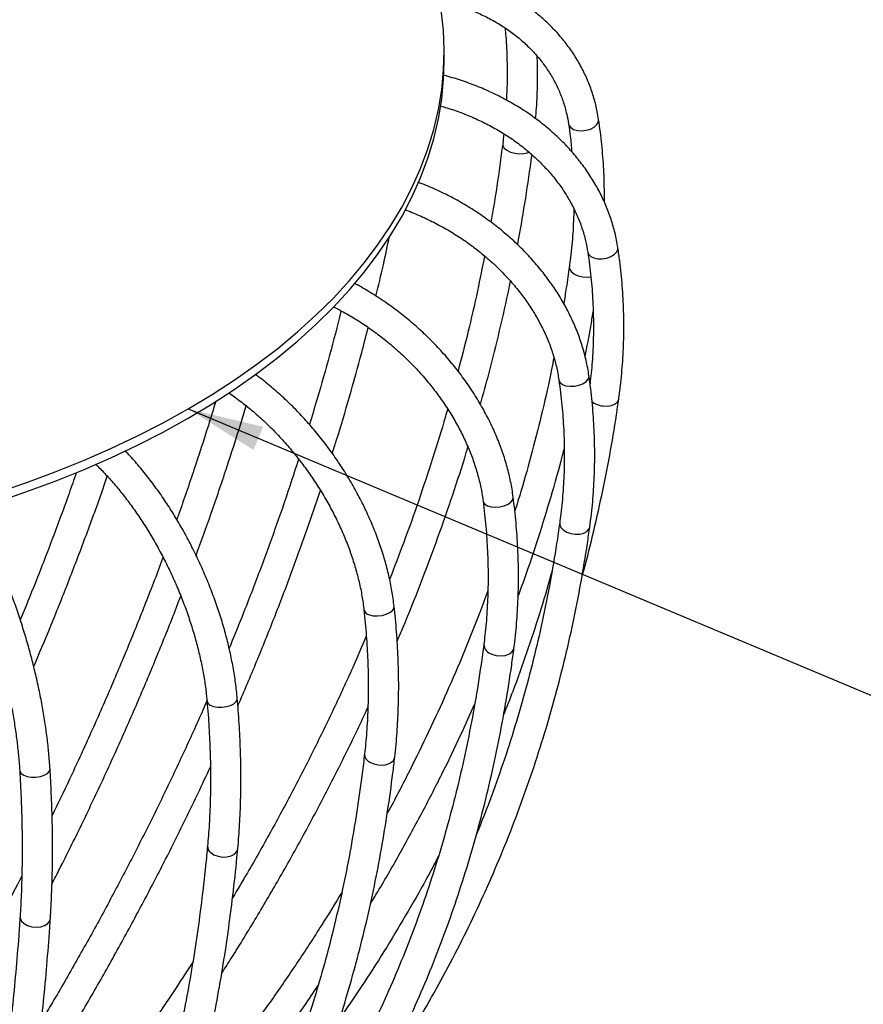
# Model space of a CAD drawing. Header units: millimetres. Extents: x 100 to 5840, y 99 to 4099.
# Tile 23 of 27: x 4727 to 5171, y 2006 to 2524. Entities that reach past the tile are written whole.
import ezdxf

# ---------------------------------------------------------------- set-up
doc = ezdxf.new("R2010")
doc.units = ezdxf.units.MM
doc.header["$LTSCALE"] = 20
doc.layers.add('FORMAT', color=7, linetype='Continuous')
doc.dimstyles.new('SLDDIMSTYLE3', dxfattribs={"dimtxt": 0.18, "dimasz": 40, "dimexe": 0, "dimexo": 0.0625, "dimgap": 0, "dimtad": 0, "dimtih": 1, "dimtoh": 1, "dimdec": 0, "dimrnd": 1e-09, "dimzin": 0, "dimdsep": 46, "dimtxsty": 'Standard', "dimsah": 1, "dimcen": 0.09, "dimadec": 0, "dimazin": 0, "dimtfac": 40, "dimtdec": 0, "dimtofl": 0, "dimtmove": 0, "dimatfit": 3, "dimfxl": 1, "dimfrac": 2, "dimtolj": 1, "dimtzin": 0, "dimarcsym": 0})

msp = doc.modelspace()

# ---------------------------------------------------------------- linework, layer by layer
at = {"color": 7, "linetype": 'Continuous', "lineweight": 25}
msp.add_line((4950.726, 2502.085), (4950.726, 2506.984), dxfattribs=at)
at = {"color": 8, "linetype": 'Continuous', "lineweight": 25}
msp.add_line((5025.915, 2388.46), (5027.925, 2388.635), dxfattribs=at)
at = {"color": 7, "linetype": 'Continuous', "lineweight": 25, "flags": 128}
for points in [[(4714.932, 2275.11), (4730.607, 2280.398), (4745.908, 2286.038), (4760.811, 2292.023), (4775.293, 2298.343), (4789.333, 2304.988), (4802.907, 2311.947), (4815.995, 2319.21), (4828.577, 2326.766), (4840.632, 2334.602), (4852.142, 2342.707), (4863.089, 2351.067), (4873.456, 2359.671), (4883.227, 2368.504), (4892.387, 2377.552), (4900.921, 2386.803), (4908.816, 2396.24), (4916.06, 2405.85), (4922.642, 2415.618), (4928.551, 2425.527), (4933.777, 2435.564), (4938.314, 2445.712), (4942.153, 2455.955), (4945.29, 2466.278), (4947.718, 2476.664), (4949.434, 2487.098), (4950.437, 2497.562), (4950.722, 2508.041), (4950.292, 2518.519), (4949.146, 2528.978)], [(4714.932, 2270.211), (4730.607, 2275.498), (4745.908, 2281.139), (4760.811, 2287.124), (4775.293, 2293.444), (4789.333, 2300.088), (4802.907, 2307.048), (4815.995, 2314.311), (4828.577, 2321.866), (4840.632, 2329.703), (4852.142, 2337.807), (4863.089, 2346.168), (4873.456, 2354.772), (4883.227, 2363.605), (4892.387, 2372.653), (4900.921, 2381.903), (4908.816, 2391.341), (4916.06, 2400.951), (4922.642, 2410.718), (4928.551, 2420.628), (4933.777, 2430.665), (4938.314, 2440.813), (4942.153, 2451.056), (4945.29, 2461.379), (4947.718, 2471.765), (4949.434, 2482.199), (4950.437, 2492.663), (4950.726, 2502.085)]]:
    msp.add_lwpolyline(points, dxfattribs=at)
at = {"color": 8, "linetype": 'Continuous', "lineweight": 25, "flags": 128}
for points in [[(5025.485, 2465.795), (5027.728, 2466.469), (5029.647, 2467.487), (5031.073, 2468.759), (5031.879, 2470.172), (5032.001, 2471.546)], [(5016.184, 2469.133), (5016.4, 2468.406), (5017.324, 2467.19), (5018.848, 2466.255), (5020.839, 2465.683), (5023.119, 2465.525), (5025.485, 2465.795)], [(4981.518, 2458.777), (4981.614, 2457.747), (4982.357, 2456.456), (4983.732, 2455.282), (4985.615, 2454.33), (4987.839, 2453.684), (4990.207, 2453.403), (4992.508, 2453.51)], [(4992.508, 2453.51), (4994.538, 2453.996), (4995.303, 2454.323)], [(5033.904, 2398.175), (5036.256, 2398.561), (5038.43, 2399.323), (5040.23, 2400.392), (5041.498, 2401.675), (5042.121, 2403.057), (5042.146, 2403.983)], [(5026.326, 2401.59), (5026.73, 2400.532), (5027.827, 2399.433), (5029.493, 2398.631), (5031.58, 2398.199), (5033.904, 2398.175)], [(5016.596, 2394.088), (5016.582, 2393.966), (5016.822, 2392.613), (5017.746, 2391.295), (5019.272, 2390.129), (5021.265, 2389.219), (5023.547, 2388.646), (5025.915, 2388.46)], [(5016.966, 2331.09), (5019.32, 2331.181), (5021.645, 2331.66), (5023.736, 2332.485), (5025.407, 2333.584), (5026.51, 2334.857), (5026.945, 2336.193), (5026.926, 2336.695)], [(5011.089, 2334.413), (5011.116, 2334.264), (5011.733, 2333.057), (5012.997, 2332.072), (5014.794, 2331.396), (5016.966, 2331.09)], [(5034.34, 2320.786), (5036.696, 2320.716), (5038.871, 2321.061), (5040.674, 2321.793), (5041.943, 2322.845), (5042.566, 2324.124), (5042.594, 2324.288)], [(4971.185, 2270.746), (4971.318, 2270.226), (4972.12, 2269.111), (4973.544, 2268.233), (4975.464, 2267.671)], [(4975.464, 2267.671), (4977.708, 2267.473), (4980.077, 2267.658), (4982.361, 2268.209), (4984.357, 2269.077), (4985.888, 2270.185), (4986.817, 2271.435), (4987.062, 2272.716), (4987.052, 2272.807)], [(5011.506, 2259.211), (5011.53, 2258.263), (5012.149, 2256.825), (5013.414, 2255.501), (5015.214, 2254.409), (5017.389, 2253.647)], [(5017.389, 2253.647), (5019.745, 2253.281), (5022.073, 2253.344), (5024.166, 2253.831), (5025.838, 2254.699), (5026.941, 2255.869), (5027.354, 2257.012)], [(4911.333, 2210.878), (4913.363, 2210.412), (4915.666, 2210.304), (4918.036, 2210.563), (4920.264, 2211.166), (4922.152, 2212.06), (4923.531, 2213.165), (4924.279, 2214.383), (4924.383, 2215.32)], [(4975.853, 2190.177), (4978.099, 2189.522), (4980.47, 2189.291), (4982.756, 2189.503), (4984.753, 2190.14), (4986.284, 2191.146), (4987.213, 2192.43), (4987.441, 2193.258)], [(4827.569, 2163.362), (4829.29, 2162.661), (4831.418, 2162.275), (4833.764, 2162.238), (4836.12, 2162.554), (4838.276, 2163.194), (4840.041, 2164.102), (4841.258, 2165.197), (4841.818, 2166.382), (4841.842, 2166.902)], [(4911.67, 2133.338), (4913.702, 2132.415), (4916.006, 2131.891), (4918.378, 2131.811), (4920.607, 2132.183), (4922.495, 2132.974), (4923.874, 2134.114), (4924.622, 2135.501), (4924.717, 2135.99)], [(4728.08, 2127.343), (4729.412, 2126.45), (4731.267, 2125.814), (4733.479, 2125.491), (4735.853, 2125.51), (4738.177, 2125.869), (4740.245, 2126.537), (4741.873, 2127.453), (4742.917, 2128.537), (4743.283, 2129.692), (4743.28, 2129.826)], [(4727.309, 2128.852), (4727.389, 2128.413), (4728.08, 2127.343)], [(4827.838, 2085.785), (4829.561, 2084.626), (4831.69, 2083.824), (4834.038, 2083.448), (4836.394, 2083.532), (4838.551, 2084.07), (4840.315, 2085.012), (4841.531, 2086.276), (4842.091, 2087.749), (4842.107, 2087.892)], [(4727.501, 2052.255), (4727.577, 2051.264), (4728.269, 2049.736)], [(4728.269, 2049.736), (4729.602, 2048.386), (4731.458, 2047.333), (4733.671, 2046.671), (4736.045, 2046.459), (4738.37, 2046.715), (4740.438, 2047.417), (4742.065, 2048.503), (4743.108, 2049.875), (4743.466, 2051.212)]]:
    msp.add_lwpolyline(points, dxfattribs=at)
at = {"color": 8, "linetype": 'Continuous', "lineweight": 25}
for centre, radius, start, end in [((5035.385, 2332.122), 11.384, 231.84517, 264.73571), ((4912.002, 2214.45), 3.634, 194.30997, 259.40332), ((4977.138, 2195.599), 5.573, 182.98098, 256.65884), ((4828.6, 2165.883), 2.724, 187.8734, 247.74361), ((4913.531, 2137.669), 4.713, 178.34213, 246.74317), ((4830.397, 2089.15), 4.228, 177.13403, 232.74457)]:
    msp.add_arc(centre, radius, start, end, dxfattribs=at)
at = {"color": 7, "linetype": 'Continuous', "lineweight": 25}
for points, knots in [([(5032.002, 2471.543), (5031.779, 2472.882), (5031.153, 2476.646), (5029.637, 2482.727), (5027.281, 2489.7), (5024.324, 2496.454), (5020.79, 2502.959), (5016.695, 2509.182), (5012.059, 2515.095), (5006.903, 2520.669), (5001.251, 2525.876), (4995.13, 2530.692), (4988.57, 2535.091), (4981.603, 2539.051), (4974.261, 2542.551), (4966.585, 2545.579), (4958.605, 2548.097), (4951.059, 2550.004), (4946.098, 2550.832), (4943.962, 2551.188)], [0, 0, 0, 0, 0.033638, 0.0945799, 0.1554984, 0.2164024, 0.2773183, 0.3382786, 0.3993114, 0.4604386, 0.5216743, 0.5830251, 0.6444905, 0.7060644, 0.767736, 0.8294926, 0.89132, 0.9532046, 1, 1, 1, 1]), ([(4947.977, 2534.121), (4949.232, 2533.857), (4953.041, 2533.056), (4959.14, 2531.193), (4966.236, 2528.578), (4972.985, 2525.483), (4979.368, 2521.959), (4985.346, 2518.018), (4990.889, 2513.681), (4995.967, 2508.972), (5000.554, 2503.914), (5004.624, 2498.532), (5008.153, 2492.853), (5011.124, 2486.907), (5013.503, 2480.723), (5015.198, 2474.788), (5015.881, 2470.873), (5016.183, 2469.142)], [0, 0, 0, 0, 0.0339964, 0.1032722, 0.1725847, 0.2419534, 0.3114017, 0.3809567, 0.450648, 0.5205051, 0.5905542, 0.6608136, 0.7312884, 0.8019655, 0.8728108, 0.9437702, 1, 1, 1, 1]), ([(4982.734, 2519.626), (4982.887, 2518.121), (4983.458, 2512.481), (4983.831, 2502.515), (4983.946, 2491.386), (4983.592, 2484.404), (4983.457, 2481.728)], [0, 0, 0, 0, 0.1220085, 0.4570453, 0.7918871, 1, 1, 1, 1]), ([(4998.863, 2471.898), (4999.023, 2473.723), (4999.576, 2480.028), (4999.853, 2490.692), (4999.957, 2499.808), (4999.715, 2504.431), (4999.7, 2504.707)], [0, 0, 0, 0, 0.1649547, 0.5697231, 0.9743153, 1, 1, 1, 1]), ([(5042.146, 2403.985), (5041.921, 2405.346), (5041.287, 2409.178), (5039.754, 2415.427), (5037.369, 2422.669), (5034.373, 2429.766), (5030.79, 2436.687), (5026.634, 2443.396), (5021.925, 2449.86), (5016.685, 2456.047), (5010.941, 2461.927), (5004.721, 2467.468), (4998.056, 2472.643), (4990.978, 2477.427), (4983.525, 2481.796), (4975.732, 2485.723), (4967.644, 2489.209), (4959.277, 2492.162), (4953.521, 2493.978), (4950.526, 2494.664), (4950.444, 2494.683)], [0, 0, 0, 0, 0.0329033, 0.0926716, 0.1524919, 0.2123991, 0.272404, 0.3325111, 0.3927189, 0.4530214, 0.5134094, 0.5738716, 0.6343962, 0.6949713, 0.7555865, 0.8162323, 0.8769014, 0.9375875, 0.9982864, 1, 1, 1, 1]), ([(4948.744, 2478.515), (4949.894, 2478.21), (4953.72, 2477.195), (4960.009, 2474.969), (4967.562, 2471.872), (4974.808, 2468.311), (4981.72, 2464.342), (4988.257, 2459.978), (4994.385, 2455.249), (5000.069, 2450.18), (5005.279, 2444.801), (5009.988, 2439.14), (5014.171, 2433.23), (5017.805, 2427.1), (5020.875, 2420.785), (5023.348, 2414.315), (5025.213, 2407.906), (5025.965, 2403.64), (5026.325, 2401.594)], [0, 0, 0, 0, 0.0278961, 0.0927672, 0.1576345, 0.2225011, 0.2873724, 0.3522559, 0.4171618, 0.4821037, 0.5470984, 0.6121657, 0.6773285, 0.7426108, 0.8080365, 0.8736262, 0.9393934, 1, 1, 1, 1]), ([(5035.026, 2427.957), (5035.038, 2431.534), (5035.064, 2439.507), (5034.35, 2451.79), (5033.271, 2462.737), (5032.326, 2469.291), (5032.002, 2471.543)], [0, 0, 0, 0, 0.24391543, 0.54358908, 0.84317266, 1, 1, 1, 1]), ([(5016.183, 2469.142), (5016.501, 2466.982), (5017.217, 2462.114), (5017.66, 2457.193), (5017.906, 2454.455)], [0, 0, 0, 0, 0.4434752, 1, 1, 1, 1]), ([(4982.124, 2463.965), (4982.121, 2463.929), (4981.971, 2462.209), (4981.742, 2460.475), (4981.518, 2458.778)], [0, 0, 0, 0, 0.02084593, 1, 1, 1, 1]), ([(4981.518, 2458.778), (4981.019, 2454.957), (4979.568, 2443.855), (4977.529, 2430.09), (4975.723, 2420.121), (4975.244, 2417.479)], [0, 0, 0, 0, 0.2782768, 0.8087152, 1, 1, 1, 1]), ([(4989.411, 2405.534), (4990.703, 2412.793), (4993.315, 2427.462), (4995.638, 2443.235), (4996.739, 2451.751), (4996.887, 2452.895)], [0, 0, 0, 0, 0.4588174, 0.9272567, 1, 1, 1, 1]), ([(5026.926, 2336.692), (5026.71, 2338.07), (5026.098, 2341.975), (5024.613, 2348.403), (5022.298, 2355.936), (5019.385, 2363.397), (5015.9, 2370.748), (5011.857, 2377.953), (5007.276, 2384.975), (5002.182, 2391.78), (4996.599, 2398.332), (4990.557, 2404.599), (4984.084, 2410.551), (4977.215, 2416.158), (4969.983, 2421.394), (4962.423, 2426.229), (4954.577, 2430.655), (4946.465, 2434.589), (4940.62, 2437.173), (4937.448, 2438.297), (4937.104, 2438.418)], [0, 0, 0, 0, 0.0324955, 0.0920708, 0.1517243, 0.2114883, 0.2713484, 0.3312888, 0.3912936, 0.4513481, 0.5114396, 0.5715576, 0.6316939, 0.6918425, 0.7519993, 0.8121616, 0.8723285, 0.9325, 0.9926769, 1, 1, 1, 1]), ([(5019.011, 2424.393), (5018.856, 2420.175), (5018.545, 2411.684), (5017.572, 2401.566), (5016.804, 2395.68), (5016.596, 2394.088)], [0, 0, 0, 0, 0.4186481, 0.8427825, 1, 1, 1, 1]), ([(4930.024, 2423.992), (4930.292, 2423.901), (4933.197, 2422.91), (4938.605, 2420.578), (4946.182, 2416.984), (4953.506, 2412.914), (4960.552, 2408.454), (4967.277, 2403.612), (4973.644, 2398.422), (4979.617, 2392.913), (4985.162, 2387.117), (4990.251, 2381.068), (4994.854, 2374.801), (4998.949, 2368.352), (5002.513, 2361.757), (5005.532, 2355.053), (5007.975, 2348.278), (5009.91, 2341.379), (5010.691, 2336.768), (5011.088, 2334.418)], [0, 0, 0, 0, 0.0062938, 0.068232, 0.1301656, 0.1920928, 0.2540119, 0.3159218, 0.3778223, 0.4397145, 0.5016006, 0.5634845, 0.6253735, 0.6872779, 0.7492122, 0.8111951, 0.8732498, 0.9354038, 1, 1, 1, 1]), ([(4914.823, 2378.544), (4916.147, 2384.03), (4918.69, 2394.564), (4920.887, 2405.046), (4921.94, 2410.069)], [0, 0, 0, 0, 0.5207779, 1, 1, 1, 1]), ([(5042.594, 2324.285), (5042.903, 2326.609), (5043.79, 2333.285), (5044.77, 2344.364), (5045.332, 2357.519), (5045.257, 2370.698), (5044.544, 2383.877), (5043.438, 2394.976), (5042.478, 2401.668), (5042.146, 2403.985)], [0, 0, 0, 0, 0.0880675, 0.2529768, 0.4178874, 0.5827961, 0.7477108, 0.9126401, 1, 1, 1, 1]), ([(4971.975, 2399.676), (4970.762, 2393.59), (4968.087, 2380.166), (4963.444, 2359.961), (4959.777, 2345.842), (4958.022, 2339.084)], [0, 0, 0, 0, 0.3019174, 0.6658778, 1, 1, 1, 1]), ([(5026.325, 2401.594), (5026.641, 2399.392), (5027.566, 2392.943), (5028.623, 2382.219), (5029.289, 2369.431), (5029.3, 2356.647), (5028.758, 2344.305), (5027.895, 2336.257), (5027.486, 2332.443)], [0, 0, 0, 0, 0.0956736, 0.2801399, 0.4646445, 0.649188, 0.8337598, 1, 1, 1, 1]), ([(5016.596, 2394.088), (5016.08, 2390.336), (5015.188, 2383.849), (5014.083, 2377.361), (5013.617, 2374.626)], [0, 0, 0, 0, 0.57829745, 1, 1, 1, 1]), ([(4987.052, 2272.809), (4986.855, 2274.199), (4986.293, 2278.168), (4984.926, 2284.769), (4982.783, 2292.588), (4980.086, 2300.399), (4976.86, 2308.162), (4973.119, 2315.838), (4968.883, 2323.39), (4964.174, 2330.779), (4959.016, 2337.971), (4953.435, 2344.929), (4947.459, 2351.622), (4941.118, 2358.016), (4934.441, 2364.081), (4927.461, 2369.784), (4920.216, 2375.111), (4912.725, 2379.984), (4907.104, 2383.358), (4903.95, 2384.953), (4903.41, 2385.226)], [0, 0, 0, 0, 0.0320859, 0.091662, 0.1512855, 0.2109686, 0.2706896, 0.330432, 0.3901826, 0.4499327, 0.5096787, 0.5694198, 0.6291566, 0.6888915, 0.7486276, 0.8083686, 0.8681174, 0.9278776, 0.9876527, 1, 1, 1, 1]), ([(4969.796, 2321.594), (4971.341, 2327.119), (4974.968, 2340.091), (4979.965, 2360.499), (4983.693, 2376.59), (4985.392, 2385.221), (4985.63, 2386.429)], [0, 0, 0, 0, 0.2554561, 0.5997333, 0.9439935, 1, 1, 1, 1]), ([(4892.344, 2372.909), (4893.807, 2372.188), (4897.696, 2370.273), (4903.874, 2366.656), (4910.837, 2362.136), (4917.584, 2357.193), (4924.081, 2351.882), (4930.29, 2346.226), (4936.176, 2340.259), (4941.704, 2334.016), (4946.843, 2327.532), (4951.565, 2320.847), (4955.844, 2313.998), (4959.657, 2307.027), (4962.983, 2299.974), (4965.806, 2292.879), (4968.112, 2285.785), (4969.859, 2278.85), (4970.767, 2273.851), (4971.123, 2271.208), (4971.185, 2270.749)], [0, 0, 0, 0, 0.0360543, 0.0957855, 0.1555261, 0.2152743, 0.2750267, 0.3347789, 0.3945257, 0.4542606, 0.5139789, 0.5736768, 0.6333514, 0.693002, 0.7526302, 0.8122414, 0.8718441, 0.9314495, 0.9880766, 1, 1, 1, 1]), ([(4896.495, 2370.817), (4896.46, 2370.675), (4894.595, 2362.924), (4890.426, 2347.502), (4884.922, 2327.702), (4881.176, 2315.517), (4879.786, 2310.995)], [0, 0, 0, 0, 0.0071719, 0.3904677, 0.773767, 1, 1, 1, 1]), ([(5024.893, 2346.752), (5025.931, 2351.975), (5027.493, 2359.839), (5028.72, 2367.711), (5029.133, 2370.355)], [0, 0, 0, 0, 0.6641773, 1, 1, 1, 1]), ([(4891.821, 2295.77), (4892.535, 2297.988), (4895.74, 2307.951), (4900.926, 2325.636), (4906.539, 2345.537), (4909.615, 2357.674), (4910.739, 2362.106)], [0, 0, 0, 0, 0.1000687, 0.4495206, 0.7989788, 1, 1, 1, 1]), ([(5008.466, 2346.169), (5008.064, 2344.072), (5006.291, 2334.817), (5002.535, 2318.428), (4997.149, 2297.024), (4992.264, 2279.383), (4988.972, 2268.907), (4987.909, 2265.525)], [0, 0, 0, 0, 0.0777437, 0.3430265, 0.6082862, 0.8735231, 1, 1, 1, 1]), ([(4924.383, 2215.318), (4924.214, 2216.713), (4923.729, 2220.732), (4922.546, 2227.473), (4920.682, 2235.538), (4918.337, 2243.65), (4915.532, 2251.769), (4912.281, 2259.855), (4908.602, 2267.871), (4904.512, 2275.778), (4900.033, 2283.539), (4895.187, 2291.116), (4889.997, 2298.474), (4884.488, 2305.577), (4878.686, 2312.392), (4872.617, 2318.883), (4866.315, 2325.029), (4859.793, 2330.755), (4854.803, 2334.837), (4851.957, 2336.857), (4851.391, 2337.258)], [0, 0, 0, 0, 0.0317642, 0.0914855, 0.1511825, 0.2108518, 0.2704875, 0.3300889, 0.389659, 0.4492029, 0.5087275, 0.5682406, 0.6277507, 0.6872663, 0.7467936, 0.8063416, 0.865919, 0.9255338, 0.9851931, 1, 1, 1, 1]), ([(5027.354, 2257.014), (5027.653, 2259.301), (5028.512, 2265.873), (5029.461, 2276.837), (5030.005, 2289.929), (5029.93, 2303.123), (5029.238, 2316.396), (5028.167, 2327.598), (5027.243, 2334.371), (5026.926, 2336.692)], [0, 0, 0, 0, 0.0880962, 0.2531337, 0.4182151, 0.5833596, 0.7485704, 0.913849, 1, 1, 1, 1]), ([(5011.088, 2334.418), (5011.395, 2332.172), (5012.29, 2325.608), (5013.314, 2314.758), (5013.957, 2301.907), (5013.985, 2289.139), (5013.401, 2276.474), (5012.475, 2266.515), (5011.715, 2260.791), (5011.506, 2259.211)], [0, 0, 0, 0, 0.0880991, 0.2573976, 0.4267512, 0.5961854, 0.7657018, 0.9353005, 1, 1, 1, 1]), ([(4837.374, 2327.621), (4839.387, 2326.214), (4843.491, 2323.346), (4849.567, 2318.464), (4855.585, 2313.146), (4861.429, 2307.435), (4867.067, 2301.375), (4872.463, 2294.997), (4877.587, 2288.339), (4882.407, 2281.438), (4886.897, 2274.335), (4891.029, 2267.071), (4894.781, 2259.69), (4898.131, 2252.235), (4901.062, 2244.749), (4903.559, 2237.278), (4905.609, 2229.865), (4907.2, 2222.557), (4908.064, 2217.143), (4908.408, 2214.177), (4908.48, 2213.556)], [0, 0, 0, 0, 0.0558436, 0.1138306, 0.1718629, 0.229937, 0.2880467, 0.3461843, 0.4043405, 0.4625059, 0.5206702, 0.5788199, 0.6369448, 0.695035, 0.7530813, 0.8110756, 0.8690115, 0.9268852, 0.9846974, 1, 1, 1, 1]), ([(4830.512, 2323.272), (4829.224, 2319.016), (4825.591, 2307), (4819.067, 2287.19), (4813.5, 2270.702), (4810.324, 2261.991), (4809.983, 2261.055)], [0, 0, 0, 0, 0.2055478, 0.5802307, 0.9549235, 1, 1, 1, 1]), ([(4820.146, 2242.082), (4822.841, 2249.51), (4828.385, 2264.785), (4836.185, 2287.909), (4842.287, 2306.738), (4845.56, 2317.703), (4846.495, 2320.837)], [0, 0, 0, 0, 0.2828142, 0.5816263, 0.880447, 1, 1, 1, 1]), ([(5023.159, 2230.64), (5023.244, 2230.934), (5025.347, 2238.176), (5028.898, 2252.487), (5033.763, 2273.567), (5037.926, 2294.765), (5040.777, 2311.687), (5042.198, 2321.543), (5042.594, 2324.285)], [0, 0, 0, 0, 0.0095543, 0.2354224, 0.4612795, 0.687127, 0.9129665, 1, 1, 1, 1]), ([(4952.496, 2319.213), (4952.122, 2317.871), (4949.696, 2309.165), (4944.675, 2293.097), (4937.39, 2271.024), (4929.857, 2249.828), (4924.505, 2236.017), (4921.994, 2229.537)], [0, 0, 0, 0, 0.0448398, 0.2907803, 0.5367104, 0.7826311, 1, 1, 1, 1]), ([(4841.842, 2166.903), (4841.709, 2168.298), (4841.324, 2172.34), (4840.383, 2179.169), (4838.897, 2187.404), (4837.026, 2195.738), (4834.788, 2204.127), (4832.193, 2212.534), (4829.257, 2220.919), (4825.993, 2229.242), (4822.417, 2237.465), (4818.546, 2245.549), (4814.4, 2253.454), (4809.996, 2261.143), (4805.356, 2268.581), (4800.499, 2275.728), (4795.45, 2282.561), (4790.219, 2289.009), (4786.028, 2293.84), (4783.551, 2296.361), (4782.909, 2297.015)], [0, 0, 0, 0, 0.0313594, 0.0908585, 0.1502671, 0.2095884, 0.2688365, 0.3280256, 0.3871705, 0.4462852, 0.505384, 0.5644806, 0.6235862, 0.682713, 0.7418754, 0.8010882, 0.8603667, 0.9197267, 0.9791843, 1, 1, 1, 1]), ([(4925.965, 2196.989), (4927.033, 2199.471), (4931.274, 2209.326), (4938.131, 2226.627), (4946.541, 2248.874), (4954.316, 2271.169), (4959.873, 2287.939), (4962.653, 2297.278), (4963.216, 2299.17)], [0, 0, 0, 0, 0.073328, 0.2911641, 0.5089957, 0.7268219, 0.9446419, 1, 1, 1, 1]), ([(4989.574, 2220.369), (4991.086, 2224.492), (4995.21, 2235.736), (5001.3, 2254.201), (5007.813, 2275.746), (5011.975, 2290.369), (5013.807, 2297.818), (5013.863, 2298.048)], [0, 0, 0, 0, 0.1603642, 0.4373295, 0.7142737, 0.991196, 1, 1, 1, 1]), ([(4767.227, 2290.106), (4767.606, 2289.754), (4769.651, 2287.859), (4773.331, 2283.965), (4778.227, 2278.434), (4783.025, 2272.457), (4787.697, 2266.116), (4792.213, 2259.435), (4796.546, 2252.454), (4800.667, 2245.213), (4804.551, 2237.755), (4808.177, 2230.121), (4811.521, 2222.358), (4814.564, 2214.51), (4817.289, 2206.624), (4819.681, 2198.747), (4821.726, 2190.925), (4823.416, 2183.204), (4824.737, 2175.635), (4825.507, 2169.758), (4825.816, 2166.433), (4825.903, 2165.509)], [0, 0, 0, 0, 0.0128365, 0.069184, 0.1256597, 0.1822531, 0.23895, 0.2957345, 0.3525907, 0.4095025, 0.4664543, 0.523431, 0.5804178, 0.6373977, 0.6943532, 0.7512692, 0.8081302, 0.86492, 0.9216218, 0.9782187, 1, 1, 1, 1]), ([(4874.074, 2292.797), (4872.551, 2288.056), (4868.565, 2275.648), (4861.574, 2255.555), (4853.147, 2232.54), (4845.146, 2211.765), (4839.76, 2198.681), (4837.525, 2193.251)], [0, 0, 0, 0, 0.1428745, 0.3739437, 0.6050166, 0.8360936, 1, 1, 1, 1]), ([(4757.109, 2285.648), (4755.852, 2282.026), (4751.874, 2270.566), (4744.703, 2251.269), (4736.174, 2229.071), (4730.312, 2214.732), (4727.646, 2208.212)], [0, 0, 0, 0, 0.1402145, 0.4436005, 0.7469951, 1, 1, 1, 1]), ([(4734.714, 2183.645), (4737.607, 2190.49), (4743.825, 2205.208), (4752.867, 2227.855), (4761.906, 2251.557), (4768.754, 2270.214), (4772.442, 2280.964), (4773.417, 2283.808)], [0, 0, 0, 0, 0.2055991, 0.4420429, 0.678493, 0.9149498, 1, 1, 1, 1]), ([(4842.157, 2163.035), (4842.174, 2163.073), (4845.613, 2170.808), (4852.055, 2186.295), (4861.443, 2209.483), (4870.29, 2232.708), (4878.378, 2254.999), (4883.268, 2269.543), (4885.553, 2276.34)], [0, 0, 0, 0, 0.0010124, 0.2058261, 0.410644, 0.6154663, 0.8202929, 1, 1, 1, 1]), ([(4971.185, 2270.749), (4971.468, 2268.457), (4972.291, 2261.783), (4973.235, 2250.814), (4973.829, 2237.905), (4973.861, 2225.157), (4973.333, 2212.59), (4972.484, 2202.669), (4971.777, 2196.959), (4971.574, 2195.314)], [0, 0, 0, 0, 0.0881179, 0.2567104, 0.4253373, 0.5940246, 0.7627842, 0.9316282, 1, 1, 1, 1]), ([(4987.441, 2193.256), (4987.716, 2195.505), (4988.507, 2201.981), (4989.381, 2212.846), (4989.879, 2225.897), (4989.805, 2239.122), (4989.159, 2252.499), (4988.173, 2263.749), (4987.332, 2270.544), (4987.052, 2272.809)], [0, 0, 0, 0, 0.0881199, 0.25375785, 0.41946058, 0.58525213, 0.75112321, 0.91706421, 1, 1, 1, 1]), ([(4743.28, 2129.824), (4743.188, 2131.212), (4742.921, 2135.246), (4742.268, 2142.1), (4741.233, 2150.416), (4739.929, 2158.874), (4738.368, 2167.429), (4736.559, 2176.042), (4734.509, 2184.673), (4732.231, 2193.281), (4729.733, 2201.824), (4727.029, 2210.261), (4724.132, 2218.553), (4721.054, 2226.658), (4717.809, 2234.54), (4714.411, 2242.158), (4710.876, 2249.485), (4707.211, 2256.459), (4704.066, 2262.057), (4702.116, 2265.156), (4701.455, 2266.205)], [0, 0, 0, 0, 0.030908, 0.0898146, 0.1486135, 0.2073129, 0.2659364, 0.3245045, 0.3830351, 0.4415449, 0.5000493, 0.5585608, 0.6170925, 0.6756606, 0.7342824, 0.7929775, 0.8517681, 0.9106804, 0.9697454, 1, 1, 1, 1]), ([(4685.237, 2261.864), (4685.631, 2261.286), (4687.188, 2259.005), (4689.895, 2254.545), (4693.329, 2248.512), (4696.705, 2242.036), (4700, 2235.197), (4703.191, 2228.024), (4706.257, 2220.562), (4709.177, 2212.854), (4711.935, 2204.945), (4714.512, 2196.881), (4716.894, 2188.708), (4719.066, 2180.473), (4721.015, 2172.225), (4722.732, 2164.011), (4724.205, 2155.881), (4725.429, 2147.879), (4726.393, 2140.058), (4726.988, 2133.733), (4727.23, 2130.062), (4727.309, 2128.853)], [0, 0, 0, 0, 0.0187445, 0.073995, 0.1295034, 0.1852244, 0.2411184, 0.2971516, 0.3532952, 0.4095245, 0.4658181, 0.5221571, 0.5785244, 0.634904, 0.691278, 0.7476284, 0.8039386, 0.8601913, 0.9163665, 0.9724421, 1, 1, 1, 1]), ([(5011.506, 2259.211), (5010.987, 2255.595), (5009.479, 2245.074), (5006.519, 2227.765), (5002.427, 2207.351), (4997.726, 2187.12), (4992.427, 2167.082), (4986.538, 2147.247), (4980.035, 2127.636), (4973.743, 2110.211), (4969.365, 2099.432), (4967.574, 2095.022)], [0, 0, 0, 0, 0.0637013, 0.1853898, 0.3070871, 0.4287942, 0.5505104, 0.6722346, 0.7939659, 0.9157029, 1, 1, 1, 1]), ([(4912.606, 1959.094), (4916.397, 1964.731), (4924.087, 1976.167), (4934.99, 1993.797), (4945.484, 2011.87), (4955.405, 2030.241), (4964.764, 2048.89), (4973.551, 2067.811), (4981.762, 2086.99), (4989.392, 2106.417), (4996.437, 2126.082), (5002.893, 2145.972), (5008.755, 2166.077), (5014.021, 2186.384), (5018.689, 2206.883), (5022.749, 2227.564), (5025.544, 2244.302), (5026.947, 2254.153), (5027.354, 2257.014)], [0, 0, 0, 0, 0.0632015, 0.128218, 0.1932315, 0.2582424, 0.3232514, 0.3882593, 0.4532666, 0.5182739, 0.5832818, 0.648291, 0.7133021, 0.7783157, 0.8433325, 0.9083529, 0.9733775, 1, 1, 1, 1]), ([(4802.737, 2241.125), (4802.666, 2240.928), (4799.768, 2232.954), (4793.635, 2217.212), (4784.307, 2193.918), (4774.492, 2170.663), (4764.251, 2147.463), (4754.228, 2125.632), (4747.423, 2111.58), (4744.337, 2105.207)], [0, 0, 0, 0, 0.0043352, 0.1751117, 0.3458924, 0.5166773, 0.6874662, 0.8582588, 1, 1, 1, 1]), ([(5007.487, 2234.06), (5007.3, 2233.349), (5005.296, 2225.729), (5000.898, 2211.318), (4994.223, 2190.859), (4987.916, 2173.181), (4983.616, 2162.39), (4981.988, 2158.302)], [0, 0, 0, 0, 0.0277117, 0.2970771, 0.566429, 0.8357656, 1, 1, 1, 1]), ([(4973.7, 2223.553), (4972.301, 2219.717), (4968.334, 2208.836), (4961.149, 2191.017), (4952.196, 2170.104), (4942.65, 2149.316), (4932.478, 2128.683), (4925.171, 2114.408), (4921.097, 2107.063), (4920.782, 2106.495)], [0, 0, 0, 0, 0.09674738, 0.27444271, 0.45212502, 0.62979493, 0.80745308, 0.98510014, 1, 1, 1, 1]), ([(4744.326, 2069.41), (4745.656, 2071.983), (4750.962, 2082.24), (4759.827, 2100.294), (4770.909, 2123.555), (4781.539, 2146.903), (4791.761, 2170.316), (4801.506, 2193.784), (4808.277, 2210.594), (4811.666, 2219.583), (4812.097, 2220.728)], [0, 0, 0, 0, 0.0516568, 0.2059507, 0.3602475, 0.5145476, 0.6688512, 0.8231584, 0.9774694, 1, 1, 1, 1]), ([(4908.48, 2213.556), (4908.726, 2211.222), (4909.44, 2204.442), (4910.259, 2193.356), (4910.776, 2180.382), (4910.81, 2167.64), (4910.36, 2155.15), (4909.627, 2145.24), (4909.006, 2139.524), (4908.82, 2137.804)], [0, 0, 0, 0, 0.088127, 0.2560484, 0.4239617, 0.5918731, 0.7597909, 0.9277274, 1, 1, 1, 1]), ([(4924.717, 2135.991), (4924.954, 2138.202), (4925.64, 2144.591), (4926.397, 2155.369), (4926.825, 2168.39), (4926.754, 2181.649), (4926.186, 2195.121), (4925.33, 2206.374), (4924.613, 2213.147), (4924.383, 2215.318)], [0, 0, 0, 0, 0.0881338, 0.2547019, 0.4213055, 0.5879527, 0.754629, 0.9213218, 1, 1, 1, 1]), ([(4909.713, 2199.633), (4907.354, 2194.136), (4901.861, 2181.342), (4892.607, 2161.338), (4882.061, 2139.625), (4870.981, 2118.017), (4859.37, 2096.532), (4848.841, 2077.841), (4841.978, 2066.377), (4839.344, 2061.977)], [0, 0, 0, 0, 0.1181199, 0.274962, 0.4318014, 0.5886386, 0.745474, 0.902308, 1, 1, 1, 1]), ([(4777.99, 1793.82), (4778.177, 1793.978), (4783.301, 1798.266), (4793.076, 1806.979), (4807.115, 1820.148), (4820.673, 1833.782), (4833.774, 1847.837), (4846.403, 1862.316), (4858.554, 1877.208), (4870.219, 1892.504), (4881.394, 1908.196), (4892.07, 1924.275), (4902.242, 1940.731), (4911.905, 1957.556), (4921.052, 1974.74), (4929.679, 1992.273), (4937.779, 2010.146), (4945.35, 2028.347), (4952.386, 2046.868), (4958.882, 2065.696), (4964.837, 2084.822), (4970.244, 2104.234), (4975.102, 2123.921), (4979.41, 2143.872), (4983.156, 2164.078), (4985.75, 2180.578), (4987.054, 2190.354), (4987.441, 2193.256)], [0, 0, 0, 0, 0.0016227, 0.0442283, 0.086832, 0.1294329, 0.172032, 0.2146301, 0.2572279, 0.299826, 0.3424254, 0.3850269, 0.4276311, 0.470239, 0.5128511, 0.5554681, 0.5980904, 0.6407187, 0.6833531, 0.725994, 0.7686416, 0.811296, 0.8539573, 0.8966254, 0.9393002, 0.9819815, 1, 1, 1, 1]), ([(4971.574, 2195.314), (4971.097, 2191.76), (4969.71, 2181.426), (4966.989, 2164.488), (4963.23, 2144.59), (4958.912, 2124.949), (4954.047, 2105.572), (4948.635, 2086.472), (4942.679, 2067.66), (4936.183, 2049.145), (4929.151, 2030.94), (4921.586, 2013.055), (4913.492, 1995.5), (4904.875, 1978.285), (4895.74, 1961.421), (4886.088, 1944.918), (4875.938, 1928.778), (4865.247, 1913.049), (4856.908, 1901.377), (4851.978, 1895.081), (4850.945, 1893.761)], [0, 0, 0, 0, 0.0311846, 0.0906777, 0.1501771, 0.2096859, 0.2692043, 0.3287326, 0.3882711, 0.4478198, 0.5073788, 0.5669481, 0.6265273, 0.6861161, 0.7457141, 0.8053206, 0.8649349, 0.924556, 0.984183, 1, 1, 1, 1]), ([(4825.877, 2165.772), (4825.574, 2165.063), (4821.998, 2156.712), (4814.719, 2140.767), (4804.013, 2117.959), (4792.814, 2095.238), (4781.187, 2072.613), (4769.132, 2050.094), (4756.626, 2027.708), (4746.491, 2010.092), (4740.386, 1999.997), (4738.734, 1997.266)], [0, 0, 0, 0, 0.01241555, 0.14639104, 0.28036897, 0.41434928, 0.5483319, 0.68231675, 0.81630372, 0.95029267, 1, 1, 1, 1]), ([(4825.903, 2165.509), (4826.1, 2163.137), (4826.672, 2156.259), (4827.328, 2145.054), (4827.744, 2132.003), (4827.774, 2119.239), (4827.419, 2106.788), (4826.833, 2096.871), (4826.331, 2091.144), (4826.175, 2089.364)], [0, 0, 0, 0, 0.0881251, 0.2555581, 0.4229351, 0.5902448, 0.7574864, 0.9246606, 1, 1, 1, 1]), ([(4842.107, 2087.893), (4842.296, 2090.068), (4842.844, 2096.375), (4843.448, 2107.065), (4843.787, 2120.047), (4843.725, 2133.316), (4843.264, 2146.85), (4842.581, 2158.085), (4842.016, 2164.82), (4841.842, 2166.903)], [0, 0, 0, 0, 0.08813462, 0.25562578, 0.42307206, 0.59046556, 0.75780285, 0.92508276, 1, 1, 1, 1]), ([(4833.681, 2022.378), (4835.396, 2025.036), (4841.655, 2034.734), (4851.95, 2051.646), (4864.562, 2073.098), (4876.633, 2094.705), (4888.216, 2116.436), (4899.222, 2138.296), (4906.649, 2153.526), (4910.253, 2161.49), (4910.53, 2162.104)], [0, 0, 0, 0, 0.0584508, 0.2132222, 0.3679937, 0.5227649, 0.6775356, 0.8323054, 0.987074, 1, 1, 1, 1]), ([(4911.875, 2058.756), (4913.19, 2060.902), (4918.635, 2069.788), (4927.649, 2085.603), (4938.906, 2106.189), (4949.54, 2126.954), (4958.877, 2146.187), (4964.398, 2158.558), (4966.784, 2163.906)], [0, 0, 0, 0, 0.0626956, 0.2595625, 0.45642, 0.6532674, 0.8501039, 1, 1, 1, 1]), ([(4908.82, 2137.804), (4908.406, 2134.303), (4907.205, 2124.136), (4904.85, 2107.53), (4901.6, 2088.098), (4897.867, 2068.991), (4893.663, 2050.214), (4888.988, 2031.779), (4883.844, 2013.697), (4878.235, 1995.977), (4872.164, 1978.63), (4865.635, 1961.666), (4858.65, 1945.095), (4851.215, 1928.925), (4843.332, 1913.165), (4835.007, 1897.826), (4826.244, 1882.915), (4817.047, 1868.441), (4807.422, 1854.413), (4797.374, 1840.838), (4786.908, 1827.725), (4776.03, 1815.082), (4764.751, 1802.91), (4753.051, 1791.249), (4743.313, 1782.112), (4737.348, 1777.034), (4735.549, 1775.502)], [0, 0, 0, 0, 0.0228283, 0.0662872, 0.1097489, 0.1532154, 0.1966875, 0.2401662, 0.2836523, 0.3271469, 0.370651, 0.4141656, 0.4576916, 0.5012302, 0.5447822, 0.5883485, 0.6319296, 0.6755261, 0.7191384, 0.7627666, 0.8064103, 0.8500692, 0.8937424, 0.9374287, 0.9811269, 1, 1, 1, 1]), ([(4736.528, 1755.352), (4738.81, 1757.235), (4745.389, 1762.663), (4755.973, 1772.024), (4768.149, 1783.591), (4779.925, 1795.654), (4791.301, 1808.2), (4802.269, 1821.223), (4812.822, 1834.716), (4822.955, 1848.672), (4832.662, 1863.081), (4841.937, 1877.937), (4850.774, 1893.232), (4859.168, 1908.955), (4867.115, 1925.099), (4874.608, 1941.653), (4881.645, 1958.609), (4888.22, 1975.957), (4894.33, 1993.687), (4899.971, 2011.787), (4905.14, 2030.248), (4909.833, 2049.059), (4914.047, 2068.209), (4917.783, 2087.686), (4921.03, 2107.482), (4923.267, 2123.633), (4924.389, 2133.199), (4924.717, 2135.991)], [0, 0, 0, 0, 0.022119, 0.0637694, 0.1054238, 0.1470846, 0.1887537, 0.2304326, 0.2721226, 0.3138248, 0.35554, 0.3972687, 0.4390113, 0.4807679, 0.5225382, 0.564322, 0.6061187, 0.6479278, 0.6897485, 0.73158, 0.7734214, 0.8152719, 0.8571306, 0.8989966, 0.940869, 0.9827471, 1, 1, 1, 1]), ([(4740.553, 1969.402), (4742.952, 1973.299), (4749.904, 1984.593), (4761.099, 2003.407), (4773.998, 2025.884), (4786.47, 2048.499), (4798.52, 2071.234), (4810.115, 2094.082), (4819.856, 2113.976), (4825.544, 2126.282), (4827.682, 2130.909)], [0, 0, 0, 0, 0.0738939, 0.2141483, 0.3544069, 0.4946678, 0.6349309, 0.7751966, 0.9154648, 1, 1, 1, 1]), ([(4743.466, 2051.21), (4743.598, 2053.351), (4743.981, 2059.576), (4744.403, 2070.165), (4744.639, 2083.075), (4744.594, 2096.313), (4744.269, 2109.855), (4743.791, 2121.072), (4743.399, 2127.788), (4743.28, 2129.824)], [0, 0, 0, 0, 0.08812178, 0.25613177, 0.42402897, 0.59180737, 0.75947919, 0.92705576, 1, 1, 1, 1]), ([(4727.309, 2128.853), (4727.449, 2126.448), (4727.852, 2119.48), (4728.314, 2108.16), (4728.608, 2095.013), (4728.63, 2082.195), (4728.381, 2069.732), (4727.968, 2059.797), (4727.613, 2054.063), (4727.501, 2052.255)], [0, 0, 0, 0, 0.0881127, 0.2553134, 0.4224424, 0.5894752, 0.7564007, 0.9232066, 1, 1, 1, 1]), ([(4826.175, 2089.364), (4825.844, 2085.904), (4824.884, 2075.87), (4823.003, 2059.532), (4820.409, 2040.48), (4817.431, 2021.809), (4814.079, 2003.525), (4810.353, 1985.64), (4806.255, 1968.164), (4801.789, 1951.106), (4796.957, 1934.478), (4791.762, 1918.287), (4786.209, 1902.543), (4780.3, 1887.255), (4774.039, 1872.43), (4767.429, 1858.078), (4760.475, 1844.206), (4753.181, 1830.821), (4745.55, 1817.93), (4737.587, 1805.541), (4729.295, 1793.659), (4720.68, 1782.291), (4711.744, 1771.443), (4702.494, 1761.12), (4693.094, 1751.502), (4685.804, 1744.636), (4681.714, 1741.014), (4680.802, 1740.206)], [0, 0, 0, 0, 0.02212983, 0.06416929, 0.10620657, 0.1482417, 0.19027524, 0.23230793, 0.27434048, 0.31637373, 0.35840886, 0.40044726, 0.44249058, 0.48454068, 0.52659972, 0.56867012, 0.61075454, 0.65285594, 0.69497744, 0.73712235, 0.77929405, 0.82149587, 0.86373096, 0.90600209, 0.94831148, 0.98847619, 1, 1, 1, 1]), ([(4691.363, 1728.187), (4693.2, 1729.825), (4698.491, 1734.54), (4706.996, 1742.753), (4716.776, 1752.996), (4726.234, 1763.783), (4735.371, 1775.1), (4744.179, 1786.944), (4752.655, 1799.306), (4760.791, 1812.18), (4768.583, 1825.559), (4776.026, 1839.433), (4783.115, 1853.796), (4789.846, 1868.638), (4796.215, 1883.95), (4802.218, 1899.722), (4807.851, 1915.946), (4813.111, 1932.612), (4817.996, 1949.708), (4822.502, 1967.226), (4826.628, 1985.155), (4830.37, 2003.484), (4833.727, 2022.202), (4836.699, 2041.297), (4839.279, 2060.764), (4841.015, 2076.358), (4841.878, 2085.472), (4842.107, 2087.893)], [0, 0, 0, 0, 0.0221318, 0.0637295, 0.1053507, 0.1470073, 0.1886994, 0.2304263, 0.2721867, 0.3139785, 0.3557993, 0.3976463, 0.4395166, 0.4814072, 0.5233153, 0.565238, 0.6071729, 0.6491176, 0.69107, 0.7330281, 0.7749903, 0.8169551, 0.8589214, 0.9008879, 0.9428538, 0.9848182, 1, 1, 1, 1]), ([(4947.69, 2083.824), (4945.579, 2079.803), (4940.074, 2069.319), (4930.524, 2052.614), (4919.104, 2033.707), (4907.551, 2015.659), (4899.539, 2004.044), (4895.747, 1998.546)], [0, 0, 0, 0, 0.13757795, 0.35881614, 0.58003696, 0.80124028, 1, 1, 1, 1]), ([(4728.41, 2073.415), (4725.317, 2067.428), (4718.285, 2053.815), (4706.837, 2032.718), (4697.309, 2015.705), (4691.885, 2006.273), (4690.774, 2004.342)], [0, 0, 0, 0, 0.2580585, 0.5867205, 0.9153874, 1, 1, 1, 1]), ([(4896.825, 2064.74), (4893.347, 2059.059), (4885.784, 2046.707), (4873.478, 2027.92), (4860.057, 2008.341), (4846.08, 1988.994), (4832.459, 1970.932), (4823.254, 1959.442), (4819.078, 1954.229)], [0, 0, 0, 0, 0.1498825, 0.325891, 0.5018919, 0.6778857, 0.853873, 1, 1, 1, 1]), ([(4727.501, 2052.255), (4727.268, 2048.822), (4726.593, 2038.876), (4725.271, 2022.718), (4723.449, 2003.923), (4721.359, 1985.554), (4719.006, 1967.614), (4716.391, 1950.116), (4713.517, 1933.07), (4710.386, 1916.487), (4707, 1900.376), (4703.362, 1884.746), (4699.476, 1869.608), (4695.343, 1854.969), (4690.968, 1840.839), (4686.354, 1827.225), (4681.504, 1814.134), (4676.424, 1801.575), (4671.116, 1789.554), (4665.585, 1778.078), (4659.835, 1767.151), (4653.87, 1756.779), (4647.695, 1746.967), (4641.315, 1737.717), (4634.729, 1729.04), (4629.472, 1722.734), (4626.409, 1719.33), (4625.652, 1718.488)], [0, 0, 0, 0, 0.022132, 0.0641233, 0.1061074, 0.1480823, 0.1900477, 0.2320029, 0.2739477, 0.3158817, 0.3578045, 0.3997161, 0.4416165, 0.4835059, 0.525385, 0.5672547, 0.6091166, 0.6509729, 0.6928266, 0.7346808, 0.77654, 0.8184106, 0.8603007, 0.9022203, 0.9441815, 0.9861985, 1, 1, 1, 1]), ([(4637.49, 1707.725), (4638.794, 1709.183), (4642.56, 1713.392), (4648.609, 1720.796), (4655.56, 1730.119), (4662.275, 1740.023), (4668.756, 1750.494), (4674.997, 1761.526), (4680.993, 1773.111), (4686.741, 1785.241), (4692.238, 1797.907), (4697.481, 1811.101), (4702.468, 1824.814), (4707.196, 1839.036), (4711.663, 1853.76), (4715.867, 1868.976), (4719.808, 1884.675), (4723.483, 1900.849), (4726.891, 1917.486), (4730.03, 1934.579), (4732.9, 1952.118), (4735.5, 1970.091), (4737.828, 1988.491), (4739.884, 2007.304), (4741.664, 2026.525), (4742.802, 2041.243), (4743.355, 2049.539), (4743.466, 2051.21)], [0, 0, 0, 0, 0.0221442, 0.0639459, 0.1058068, 0.1477433, 0.1897411, 0.2317865, 0.2738673, 0.315973, 0.358095, 0.400226, 0.4423604, 0.4844926, 0.5266197, 0.5687396, 0.6108508, 0.6529522, 0.6950434, 0.7371242, 0.7791944, 0.8212542, 0.863304, 0.9053439, 0.9473746, 0.9893963, 1, 1, 1, 1]), ([(4818.361, 2028.099), (4814.9, 2022.732), (4806.94, 2010.389), (4793.916, 1991.279), (4779.645, 1971.111), (4768.524, 1956.013), (4762.267, 1947.752), (4760.838, 1945.865)], [0, 0, 0, 0, 0.1924898, 0.4426599, 0.6928299, 0.9298311, 1, 1, 1, 1]), ([(4807.648, 1915.614), (4811.222, 1919.748), (4820.149, 1930.076), (4833.865, 1946.904), (4848.865, 1966.039), (4863.307, 1985.437), (4875.134, 2001.955), (4881.934, 2012.088), (4884.29, 2015.598)], [0, 0, 0, 0, 0.1284244, 0.3208328, 0.5132365, 0.7056349, 0.8980275, 1, 1, 1, 1])]:
    msp.add_open_spline(points, degree=3, knots=knots, dxfattribs=at)

# ---------------------------------------------------------------- leaders
at = {"layer": 'FORMAT'}
msp.add_leader([(4815.995, 2319.21), (5450.436, 2053.272)], dimstyle='SLDDIMSTYLE3', dxfattribs=at)

doc.saveas('drawing.dxf')
